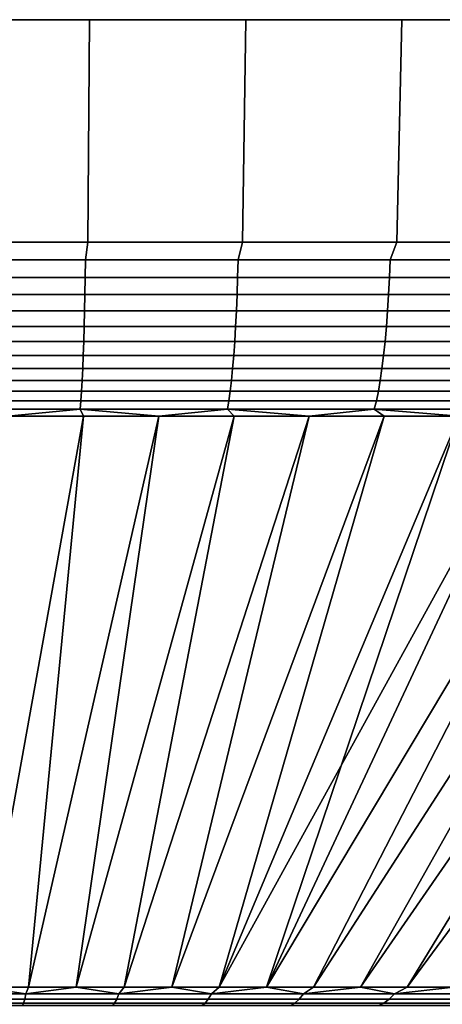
# Model space of a CAD drawing. Header units: metres. Extents: x -109 to 109, y -342 to 66.
# Tile 140 of 256: x -75.73 to -72, y 57.42 to 66.1. Entities that reach past the tile are written whole.
import ezdxf

# ---------------------------------------------------------------- set-up
doc = ezdxf.new("R2010")
doc.units = ezdxf.units.M
doc.layers.add('solid_K_24_62_16_000B91', color=7, linetype='CONTINUOUS')

msp = doc.modelspace()

# ---------------------------------------------------------------- linework, layer by layer
at = {"layer": 'solid_K_24_62_16_000B91'}
for points in [[(-75.115829, 66.099998, 32.144005), (-76.5, 66.099998, -32.173794), (-77.884171, 66.099998, -32.144005), (-76.5, 66.099998, 32.173794)], [(-76.5, 64.137161, 31.827694), (-75.130699, 64.137161, 31.798223), (-75.115829, 66.099998, 32.144005), (-76.5, 66.099998, 32.173794)], [(-73.734184, 66.099998, 32.054691), (-75.115829, 66.099998, -32.144005), (-76.5, 66.099998, -32.173794), (-75.115829, 66.099998, 32.144005)], [(-75.130699, 64.137161, -31.798223), (-76.5, 64.137161, -31.827694), (-76.5, 66.099998, -32.173794), (-75.115829, 66.099998, -32.144005)], [(-73.763931, 64.137161, -31.709871), (-75.130699, 64.137161, -31.798223), (-75.115829, 66.099998, -32.144005), (-73.734184, 66.099998, -32.054691)], [(-75.130699, 64.137161, 31.798223), (-73.763939, 64.137161, 31.709873), (-73.734184, 66.099998, 32.054691), (-75.115829, 66.099998, 32.144005)], [(-72.357658, 66.099998, 31.906019), (-73.734184, 66.099998, -32.054691), (-75.115829, 66.099998, -32.144005), (-73.734184, 66.099998, 32.054691)], [(-73.763939, 64.137161, 31.709873), (-72.402237, 64.137161, 31.562801), (-72.357658, 66.099998, 31.906019), (-73.734184, 66.099998, 32.054691)], [(-72.402237, 64.137161, -31.562801), (-73.763931, 64.137161, -31.709871), (-73.734184, 66.099998, -32.054691), (-72.357658, 66.099998, -31.906019)], [(-70.988869, 66.099998, 31.698273), (-72.357658, 66.099998, -31.906019), (-73.734184, 66.099998, -32.054691), (-72.357658, 66.099998, 31.906019)], [(-71.048134, 64.137161, -31.357283), (-72.402237, 64.137161, -31.562801), (-72.357658, 66.099998, -31.906019), (-70.988869, 66.099998, -31.698273)], [(-72.402237, 64.137161, 31.562801), (-71.048134, 64.137161, 31.357283), (-70.988869, 66.099998, 31.698273), (-72.357658, 66.099998, 31.906019)], [(-69.630226, 66.099998, 31.43182), (-70.988869, 66.099998, -31.698273), (-72.357658, 66.099998, -31.906019), (-70.988869, 66.099998, 31.698273)], [(-75.150635, 63.98151, -31.76516), (-76.5, 63.979797, -31.79336), (-76.5, 64.137161, -31.827694), (-75.130699, 64.137161, -31.798223)], [(-76.5, 63.98151, 31.793806), (-75.150635, 63.98151, 31.76516), (-75.130699, 64.137161, 31.798223), (-76.5, 64.137161, 31.827694)], [(-75.150635, 63.98151, -31.76516), (-75.130699, 64.137161, -31.798223), (-73.763931, 64.137161, -31.709871), (-73.803696, 63.98151, -31.67927)], [(-75.150635, 63.98151, 31.76516), (-73.803696, 63.98151, 31.67927), (-73.763939, 64.137161, 31.709873), (-75.130699, 64.137161, 31.798223)], [(-73.803696, 63.98151, -31.67927), (-73.763931, 64.137161, -31.709871), (-72.402237, 64.137161, -31.562801), (-72.461617, 63.98151, -31.536291)], [(-73.803696, 63.98151, 31.67927), (-72.461617, 63.98151, 31.536291), (-72.402237, 64.137161, 31.562801), (-73.763939, 64.137161, 31.709873)], [(-72.461617, 63.98151, -31.536291), (-72.402237, 64.137161, -31.562801), (-71.048134, 64.137161, -31.357283), (-71.126823, 63.98151, -31.336481)], [(-72.461617, 63.98151, 31.536291), (-71.126823, 63.98151, 31.336481), (-71.048134, 64.137161, 31.357283), (-72.402237, 64.137161, 31.562801)], [(-75.152618, 63.827229, -31.718401), (-76.5, 63.825706, -31.746477), (-76.5, 63.979797, -31.79336), (-75.150635, 63.98151, -31.76516)], [(-75.150635, 63.98151, 31.76516), (-76.5, 63.98151, 31.793806), (-76.5, 63.827229, 31.747007), (-75.152618, 63.827229, 31.718401)], [(-73.803696, 63.98151, 31.67927), (-75.150635, 63.98151, 31.76516), (-75.152618, 63.827229, 31.718401), (-73.807663, 63.827229, 31.632637)], [(-75.150635, 63.98151, -31.76516), (-73.803696, 63.98151, -31.67927), (-73.807663, 63.827229, -31.632637), (-75.152618, 63.827229, -31.718401)], [(-72.461617, 63.98151, 31.536291), (-73.803696, 63.98151, 31.67927), (-73.807663, 63.827229, 31.632637), (-72.467567, 63.827229, 31.48987)], [(-73.803696, 63.98151, -31.67927), (-72.461617, 63.98151, -31.536291), (-72.467567, 63.827229, -31.48987), (-73.807663, 63.827229, -31.632637)], [(-71.126823, 63.98151, 31.336481), (-72.461617, 63.98151, 31.536291), (-72.467567, 63.827229, 31.48987), (-71.134727, 63.827229, 31.290356)], [(-72.461617, 63.98151, -31.536291), (-71.126823, 63.98151, -31.336481), (-71.134727, 63.827229, -31.290356), (-72.467567, 63.827229, -31.48987)], [(-75.155128, 63.677216, -31.65938), (-76.5, 63.677216, -31.687931), (-76.5, 63.825706, -31.746477), (-75.152618, 63.827229, -31.718401)], [(-75.152618, 63.827229, 31.718401), (-76.5, 63.827229, 31.747007), (-76.5, 63.677216, 31.687931), (-75.155128, 63.677216, 31.65938)], [(-73.807663, 63.827229, 31.632637), (-75.152618, 63.827229, 31.718401), (-75.155128, 63.677216, 31.65938), (-73.812675, 63.677216, 31.573776)], [(-75.152618, 63.827229, -31.718401), (-73.807663, 63.827229, -31.632637), (-73.812675, 63.677216, -31.573776), (-75.155128, 63.677216, -31.65938)], [(-72.467567, 63.827229, 31.48987), (-73.807663, 63.827229, 31.632637), (-73.812675, 63.677216, 31.573776), (-72.475067, 63.677216, 31.431273)], [(-73.807663, 63.827229, -31.632637), (-72.467567, 63.827229, -31.48987), (-72.475067, 63.677216, -31.431273), (-73.812675, 63.677216, -31.573776)], [(-71.134727, 63.827229, 31.290356), (-72.467567, 63.827229, 31.48987), (-72.475067, 63.677216, 31.431273), (-71.144714, 63.677216, 31.23213)], [(-72.467567, 63.827229, -31.48987), (-71.134727, 63.827229, -31.290356), (-71.144714, 63.677216, -31.23213), (-72.475067, 63.677216, -31.431273)], [(-75.158134, 63.532452, -31.588478), (-76.5, 63.532452, -31.616966), (-76.5, 63.677216, -31.687931), (-75.155128, 63.677216, -31.65938)], [(-75.155128, 63.677216, 31.65938), (-76.5, 63.677216, 31.687931), (-76.5, 63.532452, 31.616966), (-75.158134, 63.532452, 31.588478)], [(-73.812675, 63.677216, 31.573776), (-75.155128, 63.677216, 31.65938), (-75.158134, 63.532452, 31.588478), (-73.818695, 63.532452, 31.503065)], [(-75.155128, 63.677216, -31.65938), (-73.812675, 63.677216, -31.573776), (-73.818695, 63.532452, -31.503065), (-75.158134, 63.532452, -31.588478)], [(-72.475067, 63.677216, 31.431273), (-73.812675, 63.677216, 31.573776), (-73.818695, 63.532452, 31.503065), (-72.484085, 63.532452, 31.360882)], [(-73.812675, 63.677216, -31.573776), (-72.475067, 63.677216, -31.431273), (-72.484085, 63.532452, -31.360882), (-73.818695, 63.532452, -31.503065)], [(-71.144714, 63.677216, 31.23213), (-72.475067, 63.677216, 31.431273), (-72.484085, 63.532452, 31.360882), (-71.156708, 63.532452, 31.162184)], [(-72.475067, 63.677216, -31.431273), (-71.144714, 63.677216, -31.23213), (-71.156708, 63.532452, -31.162184), (-72.484085, 63.532452, -31.360882)], [(-75.161636, 63.393871, -31.506157), (-76.5, 63.393871, -31.534571), (-76.5, 63.532452, -31.616966), (-75.158134, 63.532452, -31.588478)], [(-75.158134, 63.532452, 31.588478), (-76.5, 63.532452, 31.616966), (-76.5, 63.393871, 31.534571), (-75.161636, 63.393871, 31.506157)], [(-73.818695, 63.532452, 31.503065), (-75.158134, 63.532452, 31.588478), (-75.161636, 63.393871, 31.506157), (-73.825684, 63.393871, 31.420967)], [(-75.158134, 63.532452, -31.588478), (-73.818695, 63.532452, -31.503065), (-73.825684, 63.393871, -31.420967), (-75.161636, 63.393871, -31.506157)], [(-72.484085, 63.532452, 31.360882), (-73.818695, 63.532452, 31.503065), (-73.825684, 63.393871, 31.420967), (-72.494545, 63.393871, 31.279154)], [(-73.818695, 63.532452, -31.503065), (-72.484085, 63.532452, -31.360882), (-72.494545, 63.393871, -31.279154), (-73.825684, 63.393871, -31.420967)], [(-71.156708, 63.532452, 31.162184), (-72.484085, 63.532452, 31.360882), (-72.494545, 63.393871, 31.279154), (-71.170631, 63.393871, 31.080975)], [(-72.484085, 63.532452, -31.360882), (-71.156708, 63.532452, -31.162184), (-71.170631, 63.393871, -31.080975), (-72.494545, 63.393871, -31.279154)], [(-75.165596, 63.262379, -31.412951), (-76.5, 63.262379, -31.44128), (-76.5, 63.393871, -31.534571), (-75.161636, 63.393871, -31.506157)], [(-75.161636, 63.393871, 31.506157), (-76.5, 63.393871, 31.534571), (-76.5, 63.262379, 31.44128), (-75.165596, 63.262379, 31.412951)], [(-73.825684, 63.393871, 31.420967), (-75.161636, 63.393871, 31.506157), (-75.165596, 63.262379, 31.412951), (-73.833595, 63.262379, 31.328012)], [(-75.161636, 63.393871, -31.506157), (-73.825684, 63.393871, -31.420967), (-73.833595, 63.262379, -31.328012), (-75.165596, 63.262379, -31.412951)], [(-72.494545, 63.393871, 31.279154), (-73.825684, 63.393871, 31.420967), (-73.833595, 63.262379, 31.328012), (-72.506393, 63.262379, 31.186619)], [(-73.825684, 63.393871, -31.420967), (-72.494545, 63.393871, -31.279154), (-72.506393, 63.262379, -31.186619), (-73.833595, 63.262379, -31.328012)], [(-71.170631, 63.393871, 31.080975), (-72.494545, 63.393871, 31.279154), (-72.506393, 63.262379, 31.186619), (-71.186401, 63.262379, 30.989025)], [(-72.494545, 63.393871, -31.279154), (-71.170631, 63.393871, -31.080975), (-71.186401, 63.262379, -30.989025), (-72.506393, 63.262379, -31.186619)], [(-75.169991, 63.138828, -31.309465), (-76.5, 63.138828, -31.337702), (-76.5, 63.262379, -31.44128), (-75.165596, 63.262379, -31.412951)], [(-75.165596, 63.262379, 31.412951), (-76.5, 63.262379, 31.44128), (-76.5, 63.138828, 31.337702), (-75.169991, 63.138828, 31.309465)], [(-73.833595, 63.262379, 31.328012), (-75.165596, 63.262379, 31.412951), (-75.169991, 63.138828, 31.309465), (-73.842377, 63.138828, 31.224806)], [(-75.165596, 63.262379, -31.412951), (-73.833595, 63.262379, -31.328012), (-73.842377, 63.138828, -31.224806), (-75.169991, 63.138828, -31.309465)], [(-72.506393, 63.262379, 31.186619), (-73.833595, 63.262379, 31.328012), (-73.842377, 63.138828, 31.224806), (-72.519554, 63.138828, 31.083879)], [(-73.833595, 63.262379, -31.328012), (-72.506393, 63.262379, -31.186619), (-72.519554, 63.138828, -31.083879), (-73.842377, 63.138828, -31.224806)], [(-71.186401, 63.262379, 30.989025), (-72.506393, 63.262379, 31.186619), (-72.519554, 63.138828, 31.083879), (-71.203903, 63.138828, 30.886936)], [(-72.506393, 63.262379, -31.186619), (-71.186401, 63.262379, -30.989025), (-71.203903, 63.138828, -30.886936), (-72.519554, 63.138828, -31.083879)], [(-75.174797, 63.024021, -31.196373), (-76.5, 63.024021, -31.224508), (-76.5, 63.138828, -31.337702), (-75.169991, 63.138828, -31.309465)], [(-75.169991, 63.138828, 31.309465), (-76.5, 63.138828, 31.337702), (-76.5, 63.024021, 31.224508), (-75.174797, 63.024021, 31.196373)], [(-73.842377, 63.138828, 31.224806), (-75.169991, 63.138828, 31.309465), (-75.174797, 63.024021, 31.196373), (-73.851974, 63.024021, 31.11202)], [(-75.169991, 63.138828, -31.309465), (-73.842377, 63.138828, -31.224806), (-73.851974, 63.024021, -31.11202), (-75.174797, 63.024021, -31.196373)], [(-72.519554, 63.138828, 31.083879), (-73.842377, 63.138828, 31.224806), (-73.851974, 63.024021, 31.11202), (-72.533928, 63.024021, 30.971603)], [(-73.842377, 63.138828, -31.224806), (-72.519554, 63.138828, -31.083879), (-72.533928, 63.024021, -30.971603), (-73.851974, 63.024021, -31.11202)], [(-71.203903, 63.138828, 30.886936), (-72.519554, 63.138828, 31.083879), (-72.533928, 63.024021, 30.971603), (-71.22303, 63.024021, 30.775372)], [(-72.519554, 63.138828, -31.083879), (-71.203903, 63.138828, -30.886936), (-71.22303, 63.024021, -30.775372), (-72.533928, 63.024021, -30.971603)], [(-75.179977, 62.918705, -31.074409), (-76.5, 62.918705, -31.102434), (-76.5, 63.024021, -31.224508), (-75.174797, 63.024021, -31.196373)], [(-75.174797, 63.024021, 31.196373), (-76.5, 63.024021, 31.224508), (-76.5, 62.918705, 31.102434), (-75.179977, 62.918705, 31.074409)], [(-73.851974, 63.024021, 31.11202), (-75.174797, 63.024021, 31.196373), (-75.179977, 62.918705, 31.074409), (-73.862328, 62.918705, 30.990387)], [(-75.174797, 63.024021, -31.196373), (-73.851974, 63.024021, -31.11202), (-73.862328, 62.918705, -30.990387), (-75.179977, 62.918705, -31.074409)], [(-72.533928, 63.024021, 30.971603), (-73.851974, 63.024021, 31.11202), (-73.862328, 62.918705, 30.990387), (-72.549438, 62.918705, 30.850517)], [(-73.851974, 63.024021, -31.11202), (-72.533928, 63.024021, -30.971603), (-72.549438, 62.918705, -30.850517), (-73.862328, 62.918705, -30.990387)], [(-71.22303, 63.024021, 30.775372), (-72.533928, 63.024021, 30.971603), (-72.549438, 62.918705, 30.850517), (-71.24366, 62.918705, 30.655054)], [(-72.533928, 63.024021, -30.971603), (-71.22303, 63.024021, -30.775372), (-71.24366, 62.918705, -30.655054), (-72.549438, 62.918705, -30.850517)], [(-75.185501, 62.823563, -30.944368), (-76.5, 62.823563, -30.972275), (-76.5, 62.918705, -31.102434), (-75.179977, 62.918705, -31.074409)], [(-75.179977, 62.918705, 31.074409), (-76.5, 62.918705, 31.102434), (-76.5, 62.823563, 30.972275), (-75.185501, 62.823563, 30.944368)], [(-73.862328, 62.918705, 30.990387), (-75.179977, 62.918705, 31.074409), (-75.185501, 62.823563, 30.944368), (-73.873367, 62.823563, 30.860697)], [(-75.179977, 62.918705, -31.074409), (-73.862328, 62.918705, -30.990387), (-73.873367, 62.823563, -30.860697), (-75.185501, 62.823563, -30.944368)], [(-72.549438, 62.918705, 30.850517), (-73.862328, 62.918705, 30.990387), (-73.873367, 62.823563, 30.860697), (-72.565971, 62.823563, 30.721413)], [(-73.862328, 62.918705, -30.990387), (-72.549438, 62.918705, -30.850517), (-72.565971, 62.823563, -30.721413), (-73.873367, 62.823563, -30.860697)], [(-71.24366, 62.918705, 30.655054), (-72.549438, 62.918705, 30.850517), (-72.565971, 62.823563, 30.721413), (-71.265663, 62.823563, 30.526768)], [(-72.549438, 62.918705, -30.850517), (-71.24366, 62.918705, -30.655054), (-71.265663, 62.823563, -30.526768), (-72.565971, 62.823563, -30.721413)], [(-75.19133, 62.739212, -30.807091), (-76.5, 62.739212, -30.834875), (-76.5, 62.823563, -30.972275), (-75.185501, 62.823563, -30.944368)], [(-75.185501, 62.823563, 30.944368), (-76.5, 62.823563, 30.972275), (-76.5, 62.739212, 30.834875), (-75.19133, 62.739212, 30.807091)], [(-73.873367, 62.823563, 30.860697), (-75.185501, 62.823563, 30.944368), (-75.19133, 62.739212, 30.807091), (-73.885017, 62.739212, 30.723791)], [(-75.185501, 62.823563, -30.944368), (-73.873367, 62.823563, -30.860697), (-73.885017, 62.739212, -30.723791), (-75.19133, 62.739212, -30.807091)], [(-72.565971, 62.823563, 30.721413), (-73.873367, 62.823563, 30.860697), (-73.885017, 62.739212, 30.723791), (-72.58342, 62.739212, 30.585125)], [(-73.873367, 62.823563, -30.860697), (-72.565971, 62.823563, -30.721413), (-72.58342, 62.739212, -30.585125), (-73.885017, 62.739212, -30.723791)], [(-71.265663, 62.823563, 30.526768), (-72.565971, 62.823563, 30.721413), (-72.58342, 62.739212, 30.585125), (-71.288879, 62.739212, 30.391344)], [(-72.565971, 62.823563, -30.721413), (-71.265663, 62.823563, -30.526768), (-71.288879, 62.739212, -30.391344), (-72.58342, 62.739212, -30.585125)], [(-75.197433, 62.666206, -30.663473), (-76.5, 62.666206, -30.691128), (-76.5, 62.739212, -30.834875), (-75.19133, 62.739212, -30.807091)], [(-75.19133, 62.739212, 30.807091), (-76.5, 62.739212, 30.834875), (-76.5, 62.666206, 30.691128), (-75.197433, 62.666206, 30.663473)], [(-73.885017, 62.739212, 30.723791), (-75.19133, 62.739212, 30.807091), (-75.197433, 62.666206, 30.663473), (-73.897209, 62.666206, 30.580563)], [(-75.19133, 62.739212, -30.807091), (-73.885017, 62.739212, -30.723791), (-73.897209, 62.666206, -30.580563), (-75.197433, 62.666206, -30.663473)], [(-72.58342, 62.739212, 30.585125), (-73.885017, 62.739212, 30.723791), (-73.897209, 62.666206, 30.580563), (-72.601677, 62.666206, 30.442543)], [(-73.885017, 62.739212, -30.723791), (-72.58342, 62.739212, -30.585125), (-72.601677, 62.666206, -30.442543), (-73.897209, 62.666206, -30.580563)], [(-71.288879, 62.739212, 30.391344), (-72.58342, 62.739212, 30.585125), (-72.601677, 62.666206, 30.442543), (-71.313171, 62.666206, 30.249664)], [(-72.58342, 62.739212, -30.585125), (-71.288879, 62.739212, -30.391344), (-71.313171, 62.666206, -30.249664), (-72.601677, 62.666206, -30.442543)], [(-75.197433, 62.666206, 30.663473), (-76.5, 62.666206, 30.691128), (-75.833748, 62.605068, 30.534851)], [(-76.5, 62.666206, -30.691128), (-75.197433, 62.666206, -30.663473), (-75.833755, 62.605068, -30.534851), (-76.5, 62.605068, -30.542118)], [(-75.167824, 62.605068, -30.51305), (-76.076866, 57.568859, -16.699888), (-76.5, 57.568859, -16.705248), (-75.833755, 62.605068, -30.534851)], [(-74.502518, 62.605068, -30.47673), (-75.653954, 57.568859, -16.683811), (-76.076866, 57.568859, -16.699888), (-75.167824, 62.605068, -30.51305)], [(-75.833748, 62.605068, 30.534851), (-76.076851, 57.568859, 16.699888), (-75.653931, 57.568859, 16.683809), (-75.167809, 62.605068, 30.51305)], [(-75.197433, 62.666206, -30.663473), (-75.167824, 62.605068, -30.51305), (-75.833755, 62.605068, -30.534851)], [(-75.197433, 62.666206, 30.663473), (-75.833748, 62.605068, 30.534851), (-75.167809, 62.605068, 30.51305)], [(-73.838165, 62.605068, -30.425903), (-75.231552, 57.568859, -16.657022), (-75.653954, 57.568859, -16.683811), (-74.502518, 62.605068, -30.47673)], [(-75.167809, 62.605068, 30.51305), (-75.653931, 57.568859, 16.683809), (-75.231514, 57.568859, 16.657019), (-74.502502, 62.605068, 30.476728)], [(-73.175064, 62.605068, -30.360596), (-74.809929, 57.568859, -16.619537), (-75.231552, 57.568859, -16.657022), (-73.838165, 62.605068, -30.425903)], [(-74.502502, 62.605068, 30.476728), (-75.231514, 57.568859, 16.657019), (-74.809898, 57.568859, 16.619534), (-73.838142, 62.605068, 30.425901)], [(-75.197433, 62.666206, 30.663473), (-75.167809, 62.605068, 30.51305), (-74.502502, 62.605068, 30.476728)], [(-73.897209, 62.666206, 30.580563), (-75.197433, 62.666206, 30.663473), (-74.502502, 62.605068, 30.476728)], [(-75.197433, 62.666206, -30.663473), (-73.897209, 62.666206, -30.580563), (-74.502518, 62.605068, -30.47673), (-75.167824, 62.605068, -30.51305)], [(-72.51355, 62.605068, -30.280838), (-74.389374, 57.568859, -16.571379), (-74.809929, 57.568859, -16.619537), (-73.175064, 62.605068, -30.360596)], [(-73.838142, 62.605068, 30.425901), (-74.809898, 57.568859, 16.619534), (-74.389343, 57.568859, 16.571375), (-73.175041, 62.605068, 30.360594)], [(-73.897209, 62.666206, -30.580563), (-73.838165, 62.605068, -30.425903), (-74.502518, 62.605068, -30.47673)], [(-73.897209, 62.666206, 30.580563), (-74.502502, 62.605068, 30.476728), (-73.838142, 62.605068, 30.425901)], [(-71.853928, 62.605068, -30.186668), (-73.970161, 57.568859, -16.512579), (-74.389374, 57.568859, -16.571379), (-72.51355, 62.605068, -30.280838)], [(-73.175041, 62.605068, 30.360594), (-74.389343, 57.568859, 16.571375), (-73.970139, 57.568859, 16.512575), (-72.513527, 62.605068, 30.280836)], [(-70.541618, 62.605068, -29.955278), (-73.552574, 57.568859, -16.443176), (-73.970161, 57.568859, -16.512579), (-71.19651, 62.605068, -30.078131)], [(-71.853928, 62.605068, -30.186668), (-71.19651, 62.605068, -30.078131), (-73.970161, 57.568859, -16.512579)], [(-72.513527, 62.605068, 30.280836), (-73.970139, 57.568859, 16.512575), (-73.552551, 57.568859, 16.443172), (-71.853905, 62.605068, 30.186665)], [(-73.897209, 62.666206, 30.580563), (-73.838142, 62.605068, 30.425901), (-73.175041, 62.605068, 30.360594)], [(-72.601677, 62.666206, 30.442543), (-73.897209, 62.666206, 30.580563), (-73.175041, 62.605068, 30.360594)], [(-73.897209, 62.666206, -30.580563), (-72.601677, 62.666206, -30.442543), (-73.175064, 62.605068, -30.360596), (-73.838165, 62.605068, -30.425903)], [(-69.889565, 62.605068, -29.818167), (-73.136894, 57.568859, -16.363216), (-73.552574, 57.568859, -16.443176), (-70.541618, 62.605068, -29.955278)], [(-71.196487, 62.605068, 30.078127), (-73.552551, 57.568859, 16.443172), (-73.136871, 57.568859, 16.363213), (-70.541595, 62.605068, 29.955275)], [(-71.196487, 62.605068, 30.078127), (-71.853905, 62.605068, 30.186665), (-73.552551, 57.568859, 16.443172)], [(-72.601677, 62.666206, -30.442543), (-72.51355, 62.605068, -30.280838), (-73.175064, 62.605068, -30.360596)], [(-72.601677, 62.666206, 30.442543), (-73.175041, 62.605068, 30.360594), (-72.513527, 62.605068, 30.280836)], [(-69.240654, 62.605068, -29.666864), (-72.723381, 57.568859, -16.272753), (-73.136894, 57.568859, -16.363216), (-69.889565, 62.605068, -29.818167)], [(-70.541595, 62.605068, 29.955275), (-73.136871, 57.568859, 16.363213), (-72.723366, 57.568859, 16.272749), (-69.889542, 62.605068, 29.818163)], [(-68.595192, 62.605068, -29.50144), (-72.312317, 57.568859, -16.171848), (-72.723381, 57.568859, -16.272753), (-69.240654, 62.605068, -29.666864)], [(-69.889542, 62.605068, 29.818163), (-72.723366, 57.568859, 16.272749), (-72.312309, 57.568859, 16.171846), (-69.240631, 62.605068, 29.666859)], [(-72.601677, 62.666206, 30.442543), (-72.513527, 62.605068, 30.280836), (-71.853905, 62.605068, 30.186665)], [(-71.313171, 62.666206, 30.249664), (-72.601677, 62.666206, 30.442543), (-71.853905, 62.605068, 30.186665)], [(-72.601677, 62.666206, -30.442543), (-71.313171, 62.666206, -30.249664), (-71.853928, 62.605068, -30.186668), (-72.51355, 62.605068, -30.280838)], [(-67.953499, 62.605068, -29.321976), (-71.903976, 57.568859, -16.06057), (-72.312317, 57.568859, -16.171848), (-68.595192, 62.605068, -29.50144)], [(-69.240631, 62.605068, 29.666859), (-72.312309, 57.568859, 16.171846), (-71.903969, 57.568859, 16.060568), (-68.595177, 62.605068, 29.501436)], [(-75.676552, 57.508629, -16.499405), (-76.5, 57.508629, -16.519941), (-76.076866, 57.568859, -16.699888)], [(-76.5, 57.508629, 16.519941), (-75.676552, 57.508629, 16.499405), (-76.076851, 57.568859, 16.699888), (-76.5, 57.568859, 16.705248)], [(-75.676552, 57.508629, -16.499405), (-76.076866, 57.568859, -16.699888), (-75.653954, 57.568859, -16.683811)], [(-75.676552, 57.508629, 16.499405), (-75.653931, 57.568859, 16.683809), (-76.076851, 57.568859, 16.699888)], [(-75.676552, 57.508629, -16.499405), (-75.653954, 57.568859, -16.683811), (-75.231552, 57.568859, -16.657022)], [(-75.676552, 57.508629, -16.499405), (-75.231552, 57.568859, -16.657022), (-74.855148, 57.508629, -16.437849)], [(-75.676552, 57.508629, 16.499405), (-74.855148, 57.508629, 16.437849), (-75.231514, 57.568859, 16.657019), (-75.653931, 57.568859, 16.683809)], [(-74.855148, 57.508629, -16.437849), (-75.231552, 57.568859, -16.657022), (-74.809929, 57.568859, -16.619537)], [(-74.855148, 57.508629, 16.437849), (-74.809898, 57.568859, 16.619534), (-75.231514, 57.568859, 16.657019)], [(-74.855148, 57.508629, -16.437849), (-74.809929, 57.568859, -16.619537), (-74.389374, 57.568859, -16.571379)], [(-74.855148, 57.508629, -16.437849), (-74.389374, 57.568859, -16.571379), (-74.037834, 57.508629, -16.335426)], [(-74.855148, 57.508629, 16.437849), (-74.037834, 57.508629, 16.335426), (-74.389343, 57.568859, 16.571375), (-74.809898, 57.568859, 16.619534)], [(-74.037834, 57.508629, -16.335426), (-74.389374, 57.568859, -16.571379), (-73.970161, 57.568859, -16.512579)], [(-74.037834, 57.508629, 16.335426), (-73.970139, 57.568859, 16.512575), (-74.389343, 57.568859, 16.571375)], [(-74.037834, 57.508629, -16.335426), (-73.970161, 57.568859, -16.512579), (-73.552574, 57.568859, -16.443176)], [(-74.037834, 57.508629, -16.335426), (-73.552574, 57.568859, -16.443176), (-73.226639, 57.508629, -16.19239)], [(-74.037834, 57.508629, 16.335426), (-73.226639, 57.508629, 16.19239), (-73.552551, 57.568859, 16.443172), (-73.970139, 57.568859, 16.512575)], [(-73.226639, 57.508629, -16.19239), (-73.552574, 57.568859, -16.443176), (-73.136894, 57.568859, -16.363216)], [(-73.226639, 57.508629, 16.19239), (-73.136871, 57.568859, 16.363213), (-73.552551, 57.568859, 16.443172)], [(-73.226639, 57.508629, -16.19239), (-73.136894, 57.568859, -16.363216), (-72.723381, 57.568859, -16.272753)], [(-73.226639, 57.508629, -16.19239), (-72.723381, 57.568859, -16.272753), (-72.423584, 57.508629, -16.0091)], [(-73.226639, 57.508629, 16.19239), (-72.423584, 57.508629, 16.0091), (-72.723366, 57.568859, 16.272749), (-73.136871, 57.568859, 16.363213)], [(-72.423584, 57.508629, -16.0091), (-72.723381, 57.568859, -16.272753), (-72.312317, 57.568859, -16.171848)], [(-72.423584, 57.508629, 16.0091), (-72.312309, 57.568859, 16.171846), (-72.723366, 57.568859, 16.272749)], [(-72.423584, 57.508629, -16.0091), (-72.312317, 57.568859, -16.171848), (-71.903976, 57.568859, -16.06057)], [(-72.423584, 57.508629, -16.0091), (-71.903976, 57.568859, -16.06057), (-71.630661, 57.508629, -15.786006)], [(-72.423584, 57.508629, 16.0091), (-71.630661, 57.508629, 15.786006), (-71.903969, 57.568859, 16.060568), (-72.312309, 57.568859, 16.171846)], [(-75.686012, 57.461269, -16.309828), (-76.5, 57.461269, -16.330128), (-76.5, 57.508629, -16.519941), (-75.676552, 57.508629, -16.499405)], [(-75.676552, 57.508629, 16.499405), (-76.5, 57.508629, 16.519941), (-76.5, 57.461269, 16.330128), (-75.686012, 57.461269, 16.309828)], [(-74.855148, 57.508629, 16.437849), (-75.676552, 57.508629, 16.499405), (-75.686012, 57.461269, 16.309828), (-74.874046, 57.461269, 16.24898)], [(-75.676552, 57.508629, -16.499405), (-74.855148, 57.508629, -16.437849), (-74.874046, 57.461269, -16.24898), (-75.686012, 57.461269, -16.309828)], [(-74.037834, 57.508629, 16.335426), (-74.855148, 57.508629, 16.437849), (-74.874046, 57.461269, 16.24898), (-74.066124, 57.461269, 16.147734)], [(-74.855148, 57.508629, -16.437849), (-74.037834, 57.508629, -16.335426), (-74.066124, 57.461269, -16.147734), (-74.874046, 57.461269, -16.24898)], [(-73.226639, 57.508629, 16.19239), (-74.037834, 57.508629, 16.335426), (-74.066124, 57.461269, 16.147734), (-73.264252, 57.461269, 16.006342)], [(-74.037834, 57.508629, -16.335426), (-73.226639, 57.508629, -16.19239), (-73.264252, 57.461269, -16.006342), (-74.066124, 57.461269, -16.147734)], [(-72.423584, 57.508629, 16.0091), (-73.226639, 57.508629, 16.19239), (-73.264252, 57.461269, 16.006342), (-72.470421, 57.461269, 15.825155)], [(-73.226639, 57.508629, -16.19239), (-72.423584, 57.508629, -16.0091), (-72.470421, 57.461269, -15.825155), (-73.264252, 57.461269, -16.006342)], [(-71.630661, 57.508629, 15.786006), (-72.423584, 57.508629, 16.0091), (-72.470421, 57.461269, 15.825155), (-71.686607, 57.461269, 15.604626)], [(-72.423584, 57.508629, -16.0091), (-71.630661, 57.508629, -15.786006), (-71.686607, 57.461269, -15.604626), (-72.470421, 57.461269, -15.825155)], [(-75.69561, 57.427277, -16.117411), (-76.5, 57.427277, -16.13747), (-76.5, 57.461269, -16.330128), (-75.686012, 57.461269, -16.309828)], [(-75.686012, 57.461269, 16.309828), (-76.5, 57.461269, 16.330128), (-76.5, 57.427277, 16.13747), (-75.69561, 57.427277, 16.117411)], [(-75.705315, 57.406822, -15.923092), (-76.5, 57.406822, -15.94291), (-76.5, 57.427277, -16.13747), (-75.69561, 57.427277, -16.117411)], [(-75.69561, 57.427277, 16.117411), (-76.5, 57.427277, 16.13747), (-76.5, 57.406822, 15.94291), (-75.705315, 57.406822, 15.923092)], [(-74.893227, 57.427277, 16.05728), (-75.69561, 57.427277, 16.117411), (-75.705315, 57.406822, 15.923092), (-74.912598, 57.406822, 15.863687)], [(-75.69561, 57.427277, -16.117411), (-74.893227, 57.427277, -16.05728), (-74.912598, 57.406822, -15.863687), (-75.705315, 57.406822, -15.923092)], [(-74.874046, 57.461269, 16.24898), (-75.686012, 57.461269, 16.309828), (-75.69561, 57.427277, 16.117411), (-74.893227, 57.427277, 16.05728)], [(-75.686012, 57.461269, -16.309828), (-74.874046, 57.461269, -16.24898), (-74.893227, 57.427277, -16.05728), (-75.69561, 57.427277, -16.117411)], [(-74.094833, 57.427277, 15.957229), (-74.893227, 57.427277, 16.05728), (-74.912598, 57.406822, 15.863687), (-74.123833, 57.406822, 15.764841)], [(-74.893227, 57.427277, -16.05728), (-74.094833, 57.427277, -15.957229), (-74.123833, 57.406822, -15.764841), (-74.912598, 57.406822, -15.863687)], [(-74.066124, 57.461269, 16.147734), (-74.874046, 57.461269, 16.24898), (-74.893227, 57.427277, 16.05728), (-74.094833, 57.427277, 15.957229)], [(-74.874046, 57.461269, -16.24898), (-74.066124, 57.461269, -16.147734), (-74.094833, 57.427277, -15.957229), (-74.893227, 57.427277, -16.05728)], [(-73.302422, 57.427277, 15.817505), (-74.094833, 57.427277, 15.957229), (-74.123833, 57.406822, 15.764841), (-73.340973, 57.406822, 15.626802)], [(-74.094833, 57.427277, -15.957229), (-73.302422, 57.427277, -15.817505), (-73.340973, 57.406822, -15.626802), (-74.123833, 57.406822, -15.764841)], [(-73.264252, 57.461269, 16.006342), (-74.066124, 57.461269, 16.147734), (-74.094833, 57.427277, 15.957229), (-73.302422, 57.427277, 15.817505)], [(-74.066124, 57.461269, -16.147734), (-73.264252, 57.461269, -16.006342), (-73.302422, 57.427277, -15.817505), (-74.094833, 57.427277, -15.957229)], [(-72.51796, 57.427277, 15.638456), (-73.302422, 57.427277, 15.817505), (-73.340973, 57.406822, 15.626802), (-72.565971, 57.406822, 15.449912)], [(-73.302422, 57.427277, -15.817505), (-72.51796, 57.427277, -15.638456), (-72.565971, 57.406822, -15.449912), (-73.340973, 57.406822, -15.626802)], [(-72.470421, 57.461269, 15.825155), (-73.264252, 57.461269, 16.006342), (-73.302422, 57.427277, 15.817505), (-72.51796, 57.427277, 15.638456)], [(-73.264252, 57.461269, -16.006342), (-72.470421, 57.461269, -15.825155), (-72.51796, 57.427277, -15.638456), (-73.302422, 57.427277, -15.817505)], [(-71.743401, 57.427277, 15.420528), (-72.51796, 57.427277, 15.638456), (-72.565971, 57.406822, 15.449912), (-71.800743, 57.406822, 15.234612)], [(-72.51796, 57.427277, -15.638456), (-71.743401, 57.427277, -15.420528), (-71.800743, 57.406822, -15.234612), (-72.565971, 57.406822, -15.449912)], [(-71.686607, 57.461269, 15.604626), (-72.470421, 57.461269, 15.825155), (-72.51796, 57.427277, 15.638456), (-71.743401, 57.427277, 15.420528)], [(-72.470421, 57.461269, -15.825155), (-71.686607, 57.461269, -15.604626), (-71.743401, 57.427277, -15.420528), (-72.51796, 57.427277, -15.638456)]]:
    msp.add_3dface(points, dxfattribs=at)

doc.saveas('drawing.dxf')
